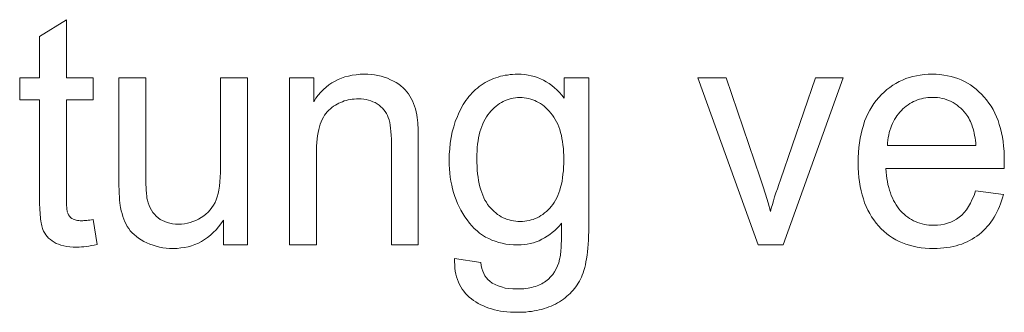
# Model space of a CAD drawing. Extents: x 1101 to 1942, y 41 to 882.
# Tile 29 of 113: x 1247 to 1258, y 823 to 826. Entities that reach past the tile are written whole.
import ezdxf

# ---------------------------------------------------------------- set-up
doc = ezdxf.new("R2010")
doc.units = 0
doc.layers.get('0').update_dxf_attribs({"lineweight": 13})
doc.layers.add('Beschriftung', color=7, linetype='Continuous', lineweight=25)

# ---------------------------------------------------------------- blocks, each defined once
blk = doc.blocks.new('Referenz-A03CP7E41H', base_point=(1127.794, 89.807))
at = {"layer": 'Beschriftung', "color": 0, "lineweight": -2}
for p, q in [((1247.349, 825.924), (1247.641, 826.108)), ((1247.641, 826.108), (1247.641, 825.475)), ((1247.349, 825.475), (1247.349, 825.924)), ((1247.133, 825.237), (1247.133, 825.475)), ((1247.133, 825.475), (1247.349, 825.475)), ((1247.641, 825.475), (1247.933, 825.475)), ((1247.933, 825.475), (1247.933, 825.237)), ((1248.212, 824.353), (1248.212, 825.475)), ((1248.212, 825.475), (1248.505, 825.475)), ((1248.505, 825.475), (1248.505, 824.471)), ((1249.318, 824.505), (1249.318, 825.475)), ((1249.318, 825.475), (1249.61, 825.475)), ((1249.61, 825.475), (1249.61, 823.663)), ((1250.069, 823.663), (1250.069, 825.475)), ((1250.069, 825.475), (1250.332, 825.475)), ((1250.332, 825.475), (1250.332, 825.217)), ((1250.53, 825.422), (1250.564, 825.441)), ((1250.564, 825.441), (1250.598, 825.459)), ((1250.598, 825.459), (1250.635, 825.473)), ((1250.635, 825.473), (1250.672, 825.487)), ((1250.672, 825.487), (1250.712, 825.496)), ((1250.712, 825.496), (1250.751, 825.506)), ((1250.751, 825.506), (1250.794, 825.51)), ((1250.794, 825.51), (1250.836, 825.515)), ((1250.836, 825.515), (1250.881, 825.515)), ((1250.881, 825.515), (1250.92, 825.515)), ((1250.92, 825.515), (1250.957, 825.511)), ((1250.957, 825.511), (1250.994, 825.508)), ((1250.994, 825.508), (1251.03, 825.5)), ((1251.03, 825.5), (1251.066, 825.493)), ((1251.066, 825.493), (1251.1, 825.482)), ((1251.1, 825.482), (1251.135, 825.471)), ((1251.135, 825.471), (1251.167, 825.456)), ((1251.167, 825.456), (1251.2, 825.441)), ((1251.2, 825.441), (1251.228, 825.424)), ((1252.198, 825.424), (1252.22, 825.437)), ((1252.22, 825.437), (1252.243, 825.448)), ((1252.243, 825.448), (1252.266, 825.459)), ((1252.266, 825.459), (1252.29, 825.468)), ((1252.29, 825.468), (1252.314, 825.478)), ((1252.314, 825.478), (1252.339, 825.485)), ((1252.339, 825.485), (1252.364, 825.493)), ((1252.364, 825.493), (1252.39, 825.498)), ((1252.39, 825.498), (1252.416, 825.504)), ((1252.416, 825.504), (1252.442, 825.507)), ((1252.442, 825.507), (1252.469, 825.511)), ((1252.469, 825.511), (1252.497, 825.513)), ((1252.497, 825.513), (1252.525, 825.515)), ((1252.525, 825.515), (1252.553, 825.515)), ((1252.553, 825.515), (1252.591, 825.515)), ((1252.591, 825.515), (1252.628, 825.511)), ((1252.628, 825.511), (1252.664, 825.507)), ((1252.664, 825.507), (1252.699, 825.499)), ((1252.699, 825.499), (1252.734, 825.491)), ((1252.734, 825.491), (1252.767, 825.479)), ((1252.767, 825.479), (1252.8, 825.466)), ((1252.8, 825.466), (1252.832, 825.45)), ((1252.832, 825.45), (1252.863, 825.434)), ((1252.863, 825.434), (1252.893, 825.414)), ((1253.057, 825.256), (1253.057, 825.475)), ((1253.057, 825.475), (1253.327, 825.475)), ((1253.327, 825.475), (1253.327, 823.91)), ((1255.167, 823.663), (1254.513, 825.475)), ((1254.513, 825.475), (1254.822, 825.475)), ((1254.822, 825.475), (1255.191, 824.39)), ((1255.411, 824.369), (1255.794, 825.475)), ((1256.094, 825.475), (1255.441, 823.663)), ((1255.794, 825.475), (1256.094, 825.475)), ((1256.668, 825.416), (1256.702, 825.436)), ((1256.702, 825.436), (1256.739, 825.452)), ((1256.739, 825.452), (1256.775, 825.468)), ((1256.775, 825.468), (1256.813, 825.48)), ((1256.813, 825.48), (1256.852, 825.491)), ((1256.852, 825.491), (1256.892, 825.499)), ((1256.892, 825.499), (1256.933, 825.507)), ((1256.933, 825.507), (1256.975, 825.511)), ((1256.975, 825.511), (1257.018, 825.515)), ((1257.018, 825.515), (1257.063, 825.515)), ((1257.063, 825.515), (1257.106, 825.515)), ((1257.106, 825.515), (1257.147, 825.511)), ((1257.147, 825.511), (1257.188, 825.507)), ((1257.188, 825.507), (1257.228, 825.499)), ((1257.228, 825.499), (1257.267, 825.492)), ((1257.267, 825.492), (1257.304, 825.48)), ((1257.304, 825.48), (1257.341, 825.469)), ((1257.341, 825.469), (1257.377, 825.453)), ((1257.377, 825.453), (1257.412, 825.438)), ((1257.412, 825.438), (1257.445, 825.418)), ((1250.409, 825.32), (1250.438, 825.348)), ((1250.438, 825.348), (1250.467, 825.376)), ((1250.467, 825.376), (1250.498, 825.399)), ((1250.498, 825.399), (1250.53, 825.422)), ((1251.228, 825.424), (1251.257, 825.408)), ((1251.257, 825.408), (1251.281, 825.388)), ((1251.281, 825.388), (1251.306, 825.369)), ((1251.306, 825.369), (1251.326, 825.347)), ((1251.326, 825.347), (1251.347, 825.326)), ((1251.347, 825.326), (1251.363, 825.302)), ((1252.056, 825.312), (1252.075, 825.33)), ((1252.075, 825.33), (1252.093, 825.348)), ((1252.093, 825.348), (1252.113, 825.364)), ((1252.113, 825.364), (1252.133, 825.381)), ((1252.133, 825.381), (1252.155, 825.396)), ((1252.155, 825.396), (1252.176, 825.411)), ((1252.176, 825.411), (1252.198, 825.424)), ((1252.893, 825.414), (1252.923, 825.394)), ((1252.923, 825.394), (1252.951, 825.369)), ((1252.951, 825.369), (1252.979, 825.345)), ((1252.979, 825.345), (1253.005, 825.317)), ((1256.509, 825.294), (1256.539, 825.322)), ((1256.539, 825.322), (1256.57, 825.349)), ((1256.57, 825.349), (1256.602, 825.373)), ((1256.602, 825.373), (1256.634, 825.397)), ((1256.634, 825.397), (1256.668, 825.416)), ((1257.445, 825.418), (1257.479, 825.399)), ((1257.479, 825.399), (1257.51, 825.376)), ((1257.51, 825.376), (1257.542, 825.353)), ((1257.542, 825.353), (1257.571, 825.326)), ((1257.571, 825.326), (1257.6, 825.299)), ((1247.349, 825.237), (1247.133, 825.237)), ((1247.349, 824.193), (1247.349, 825.237)), ((1247.933, 825.237), (1247.641, 825.237)), ((1247.641, 825.237), (1247.641, 824.175)), ((1250.332, 825.217), (1250.356, 825.255)), ((1250.356, 825.255), (1250.382, 825.287)), ((1250.382, 825.287), (1250.409, 825.32)), ((1250.645, 825.217), (1250.625, 825.209)), ((1250.665, 825.225), (1250.645, 825.217)), ((1250.686, 825.231), (1250.665, 825.225)), ((1250.707, 825.237), (1250.686, 825.231)), ((1250.729, 825.24), (1250.707, 825.237)), ((1250.751, 825.244), (1250.729, 825.24)), ((1250.773, 825.246), (1250.751, 825.244)), ((1250.796, 825.248), (1250.773, 825.246)), ((1250.819, 825.248), (1250.796, 825.248)), ((1250.848, 825.248), (1250.819, 825.248)), ((1250.876, 825.245), (1250.848, 825.248)), ((1250.903, 825.241), (1250.876, 825.245)), ((1250.928, 825.234), (1250.903, 825.241)), ((1250.954, 825.227), (1250.928, 825.234)), ((1250.977, 825.217), (1250.954, 825.227)), ((1251.001, 825.207), (1250.977, 825.217)), ((1251.363, 825.302), (1251.379, 825.278)), ((1251.379, 825.278), (1251.393, 825.252)), ((1251.393, 825.252), (1251.407, 825.226)), ((1251.407, 825.226), (1251.418, 825.197)), ((1251.974, 825.208), (1251.989, 825.23)), ((1251.989, 825.23), (1252.005, 825.251)), ((1252.005, 825.251), (1252.021, 825.273)), ((1252.021, 825.273), (1252.039, 825.292)), ((1252.039, 825.292), (1252.056, 825.312)), ((1252.395, 825.22), (1252.374, 825.21)), ((1252.415, 825.23), (1252.395, 825.22)), ((1252.437, 825.238), (1252.415, 825.23)), ((1252.458, 825.246), (1252.437, 825.238)), ((1252.481, 825.251), (1252.458, 825.246)), ((1252.503, 825.256), (1252.481, 825.251)), ((1252.527, 825.259), (1252.503, 825.256)), ((1252.55, 825.262), (1252.527, 825.259)), ((1252.574, 825.262), (1252.55, 825.262)), ((1252.599, 825.262), (1252.574, 825.262)), ((1252.623, 825.259), (1252.599, 825.262)), ((1252.647, 825.256), (1252.623, 825.259)), ((1252.67, 825.251), (1252.647, 825.256)), ((1252.693, 825.246), (1252.67, 825.251)), ((1252.715, 825.238), (1252.693, 825.246)), ((1252.737, 825.23), (1252.715, 825.238)), ((1252.758, 825.219), (1252.737, 825.23)), ((1252.779, 825.209), (1252.758, 825.219)), ((1253.005, 825.317), (1253.032, 825.288)), ((1253.032, 825.288), (1253.057, 825.256)), ((1256.429, 825.196), (1256.453, 825.231)), ((1256.453, 825.231), (1256.481, 825.263)), ((1256.481, 825.263), (1256.509, 825.294)), ((1256.859, 825.219), (1256.839, 825.208)), ((1256.88, 825.228), (1256.859, 825.219)), ((1256.901, 825.237), (1256.88, 825.228)), ((1256.923, 825.244), (1256.901, 825.237)), ((1256.946, 825.25), (1256.923, 825.244)), ((1256.969, 825.255), (1256.946, 825.25)), ((1256.992, 825.259), (1256.969, 825.255)), ((1257.016, 825.261), (1256.992, 825.259)), ((1257.04, 825.264), (1257.016, 825.261)), ((1257.066, 825.264), (1257.04, 825.264)), ((1257.093, 825.264), (1257.066, 825.264)), ((1257.12, 825.261), (1257.093, 825.264)), ((1257.146, 825.258), (1257.12, 825.261)), ((1257.172, 825.252), (1257.146, 825.258)), ((1257.197, 825.247), (1257.172, 825.252)), ((1257.221, 825.239), (1257.197, 825.247)), ((1257.245, 825.23), (1257.221, 825.239)), ((1257.268, 825.219), (1257.245, 825.23)), ((1257.29, 825.208), (1257.268, 825.219)), ((1257.6, 825.299), (1257.628, 825.268)), ((1257.628, 825.268), (1257.655, 825.237)), ((1257.655, 825.237), (1257.679, 825.203)), ((1250.48, 825.108), (1250.465, 825.089)), ((1250.497, 825.124), (1250.48, 825.108)), ((1250.514, 825.139), (1250.497, 825.124)), ((1250.531, 825.153), (1250.514, 825.139)), ((1250.549, 825.167), (1250.531, 825.153)), ((1250.568, 825.178), (1250.549, 825.167)), ((1250.586, 825.19), (1250.568, 825.178)), ((1250.606, 825.2), (1250.586, 825.19)), ((1250.625, 825.209), (1250.606, 825.2)), ((1251.023, 825.193), (1251.001, 825.207)), ((1251.044, 825.179), (1251.023, 825.193)), ((1251.063, 825.163), (1251.044, 825.179)), ((1251.081, 825.147), (1251.063, 825.163)), ((1251.096, 825.128), (1251.081, 825.147)), ((1251.111, 825.11), (1251.096, 825.128)), ((1251.123, 825.089), (1251.111, 825.11)), ((1251.418, 825.197), (1251.429, 825.169)), ((1251.429, 825.169), (1251.438, 825.138)), ((1251.438, 825.138), (1251.447, 825.108)), ((1251.447, 825.108), (1251.454, 825.075)), ((1251.907, 825.084), (1251.919, 825.11)), ((1251.919, 825.11), (1251.932, 825.136)), ((1251.932, 825.136), (1251.945, 825.16)), ((1251.945, 825.16), (1251.959, 825.185)), ((1251.959, 825.185), (1251.974, 825.208)), ((1252.261, 825.116), (1252.244, 825.095)), ((1252.279, 825.134), (1252.261, 825.116)), ((1252.297, 825.152), (1252.279, 825.134)), ((1252.316, 825.168), (1252.297, 825.152)), ((1252.334, 825.184), (1252.316, 825.168)), ((1252.354, 825.197), (1252.334, 825.184)), ((1252.374, 825.21), (1252.354, 825.197)), ((1252.799, 825.196), (1252.779, 825.209)), ((1252.82, 825.182), (1252.799, 825.196)), ((1252.839, 825.167), (1252.82, 825.182)), ((1252.858, 825.151), (1252.839, 825.167)), ((1252.877, 825.132), (1252.858, 825.151)), ((1252.895, 825.114), (1252.877, 825.132)), ((1252.913, 825.093), (1252.895, 825.114)), ((1256.362, 825.086), (1256.383, 825.124)), ((1256.383, 825.124), (1256.404, 825.162)), ((1256.404, 825.162), (1256.429, 825.196)), ((1256.727, 825.121), (1256.71, 825.104)), ((1256.744, 825.139), (1256.727, 825.121)), ((1256.762, 825.155), (1256.744, 825.139)), ((1256.78, 825.17), (1256.762, 825.155)), ((1256.799, 825.184), (1256.78, 825.17)), ((1256.819, 825.197), (1256.799, 825.184)), ((1256.839, 825.208), (1256.819, 825.197)), ((1257.311, 825.194), (1257.29, 825.208)), ((1257.333, 825.18), (1257.311, 825.194)), ((1257.353, 825.163), (1257.333, 825.18)), ((1257.373, 825.147), (1257.353, 825.163)), ((1257.392, 825.127), (1257.373, 825.147)), ((1257.411, 825.108), (1257.392, 825.127)), ((1257.428, 825.085), (1257.411, 825.108)), ((1257.679, 825.203), (1257.703, 825.169)), ((1257.703, 825.169), (1257.724, 825.131)), ((1257.724, 825.131), (1257.744, 825.094)), ((1250.414, 824.999), (1250.404, 824.973)), ((1250.425, 825.025), (1250.414, 824.999)), ((1250.437, 825.048), (1250.425, 825.025)), ((1250.45, 825.07), (1250.437, 825.048)), ((1250.465, 825.089), (1250.45, 825.07)), ((1251.135, 825.068), (1251.123, 825.089)), ((1251.144, 825.044), (1251.135, 825.068)), ((1251.152, 825.021), (1251.144, 825.044)), ((1251.159, 824.992), (1251.152, 825.021)), ((1251.454, 825.075), (1251.456, 825.064)), ((1251.456, 825.064), (1251.458, 825.052)), ((1251.458, 825.052), (1251.459, 825.039)), ((1251.459, 825.039), (1251.461, 825.024)), ((1251.461, 825.024), (1251.462, 825.01)), ((1251.462, 825.01), (1251.464, 824.993)), ((1251.856, 824.945), (1251.873, 825.002)), ((1251.873, 825.002), (1251.895, 825.057)), ((1251.895, 825.057), (1251.907, 825.084)), ((1252.184, 825.002), (1252.171, 824.976)), ((1252.197, 825.028), (1252.184, 825.002)), ((1252.212, 825.051), (1252.197, 825.028)), ((1252.227, 825.074), (1252.212, 825.051)), ((1252.244, 825.095), (1252.227, 825.074)), ((1252.93, 825.071), (1252.913, 825.093)), ((1252.946, 825.048), (1252.93, 825.071)), ((1252.961, 825.024), (1252.946, 825.048)), ((1252.974, 824.998), (1252.961, 825.024)), ((1256.313, 824.959), (1256.327, 825.004)), ((1256.327, 825.004), (1256.345, 825.045)), ((1256.345, 825.045), (1256.362, 825.086)), ((1256.641, 825.001), (1256.63, 824.979)), ((1256.652, 825.024), (1256.641, 825.001)), ((1256.666, 825.044), (1256.652, 825.024)), ((1256.679, 825.065), (1256.666, 825.044)), ((1256.694, 825.084), (1256.679, 825.065)), ((1256.71, 825.104), (1256.694, 825.084)), ((1257.439, 825.071), (1257.428, 825.085)), ((1257.45, 825.055), (1257.439, 825.071)), ((1257.46, 825.039), (1257.45, 825.055)), ((1257.469, 825.021), (1257.46, 825.039)), ((1257.478, 825.003), (1257.469, 825.021)), ((1257.486, 824.983), (1257.478, 825.003)), ((1257.744, 825.094), (1257.761, 825.054)), ((1257.761, 825.054), (1257.779, 825.014)), ((1257.779, 825.014), (1257.792, 824.97)), ((1250.387, 824.914), (1250.38, 824.881)), ((1250.395, 824.944), (1250.387, 824.914)), ((1250.404, 824.973), (1250.395, 824.944)), ((1251.165, 824.963), (1251.159, 824.992)), ((1251.169, 824.928), (1251.165, 824.963)), ((1251.173, 824.893), (1251.169, 824.928)), ((1251.176, 824.852), (1251.173, 824.893)), ((1251.464, 824.993), (1251.465, 824.976)), ((1251.465, 824.976), (1251.466, 824.958)), ((1251.466, 824.958), (1251.467, 824.939)), ((1251.467, 824.939), (1251.468, 824.918)), ((1251.468, 824.918), (1251.468, 824.898)), ((1251.468, 824.898), (1251.469, 824.875)), ((1251.84, 824.888), (1251.856, 824.945)), ((1252.15, 824.919), (1252.141, 824.888)), ((1252.161, 824.948), (1252.15, 824.919)), ((1252.171, 824.976), (1252.161, 824.948)), ((1252.987, 824.972), (1252.974, 824.998)), ((1252.998, 824.943), (1252.987, 824.972)), ((1253.009, 824.914), (1252.998, 824.943)), ((1253.018, 824.883), (1253.009, 824.914)), ((1256.289, 824.867), (1256.299, 824.915)), ((1256.299, 824.915), (1256.313, 824.959)), ((1256.603, 824.906), (1256.595, 824.881)), ((1256.611, 824.932), (1256.603, 824.906)), ((1256.62, 824.955), (1256.611, 824.932)), ((1256.63, 824.979), (1256.62, 824.955)), ((1257.494, 824.964), (1257.486, 824.983)), ((1257.501, 824.942), (1257.494, 824.964)), ((1257.508, 824.921), (1257.501, 824.942)), ((1257.514, 824.897), (1257.508, 824.921)), ((1257.52, 824.874), (1257.514, 824.897)), ((1257.792, 824.97), (1257.806, 824.927)), ((1257.806, 824.927), (1257.816, 824.88)), ((1250.37, 824.812), (1250.365, 824.775)), ((1250.374, 824.848), (1250.37, 824.812)), ((1250.38, 824.881), (1250.374, 824.848)), ((1251.178, 824.811), (1251.176, 824.852)), ((1251.178, 824.764), (1251.178, 824.811)), ((1251.469, 824.875), (1251.469, 824.852)), ((1251.469, 824.852), (1251.47, 824.828)), ((1251.47, 824.828), (1251.47, 824.803)), ((1251.47, 824.803), (1251.47, 824.777)), ((1251.817, 824.768), (1251.829, 824.828)), ((1251.829, 824.828), (1251.84, 824.888)), ((1252.12, 824.791), (1252.116, 824.755)), ((1252.127, 824.824), (1252.12, 824.791)), ((1252.133, 824.857), (1252.127, 824.824)), ((1252.141, 824.888), (1252.133, 824.857)), ((1253.027, 824.851), (1253.018, 824.883)), ((1253.033, 824.817), (1253.027, 824.851)), ((1253.04, 824.783), (1253.033, 824.817)), ((1256.271, 824.769), (1256.278, 824.82)), ((1256.278, 824.82), (1256.289, 824.867)), ((1256.58, 824.799), (1256.577, 824.771)), ((1256.584, 824.828), (1256.58, 824.799)), ((1256.59, 824.854), (1256.584, 824.828)), ((1256.595, 824.881), (1256.59, 824.854)), ((1257.524, 824.849), (1257.52, 824.874)), ((1257.529, 824.824), (1257.524, 824.849)), ((1257.532, 824.797), (1257.529, 824.824)), ((1257.536, 824.77), (1257.532, 824.797)), ((1257.816, 824.88), (1257.826, 824.833)), ((1257.826, 824.833), (1257.833, 824.783)), ((1250.363, 824.735), (1250.361, 824.695)), ((1250.361, 824.695), (1250.361, 824.652)), ((1250.365, 824.775), (1250.363, 824.735)), ((1251.178, 823.663), (1251.178, 824.764)), ((1251.47, 824.777), (1251.47, 823.663)), ((1251.806, 824.643), (1251.812, 824.706)), ((1251.812, 824.706), (1251.817, 824.768)), ((1252.11, 824.68), (1252.107, 824.642)), ((1252.112, 824.719), (1252.11, 824.68)), ((1252.116, 824.755), (1252.112, 824.719)), ((1253.044, 824.747), (1253.04, 824.783)), ((1253.049, 824.71), (1253.044, 824.747)), ((1253.051, 824.671), (1253.049, 824.71)), ((1256.261, 824.665), (1256.264, 824.719)), ((1256.264, 824.719), (1256.271, 824.769)), ((1256.577, 824.771), (1256.575, 824.741)), ((1256.575, 824.741), (1257.538, 824.741)), ((1257.538, 824.741), (1257.536, 824.77)), ((1257.833, 824.783), (1257.84, 824.734)), ((1257.84, 824.734), (1257.844, 824.681)), ((1257.844, 824.681), (1257.847, 824.628)), ((1250.361, 824.652), (1250.361, 823.663)), ((1251.806, 824.579), (1251.806, 824.643)), ((1251.806, 824.532), (1251.806, 824.579)), ((1252.107, 824.642), (1252.107, 824.601)), ((1252.107, 824.601), (1252.107, 824.556)), ((1253.053, 824.632), (1253.051, 824.671)), ((1253.053, 824.591), (1253.053, 824.632)), ((1253.053, 824.547), (1253.053, 824.591)), ((1256.257, 824.611), (1256.261, 824.665)), ((1256.257, 824.554), (1256.257, 824.611)), ((1257.847, 824.628), (1257.847, 824.572)), ((1257.847, 824.572), (1257.847, 824.558)), ((1248.505, 824.471), (1248.505, 824.441)), ((1249.318, 824.447), (1249.318, 824.505)), ((1251.809, 824.486), (1251.806, 824.532)), ((1251.812, 824.441), (1251.809, 824.486)), ((1252.107, 824.556), (1252.11, 824.515)), ((1252.11, 824.515), (1252.112, 824.473)), ((1252.112, 824.473), (1252.116, 824.434)), ((1253.044, 824.428), (1253.049, 824.466)), ((1253.049, 824.466), (1253.051, 824.506)), ((1253.051, 824.506), (1253.053, 824.547)), ((1256.257, 824.498), (1256.257, 824.554)), ((1256.261, 824.446), (1256.257, 824.498)), ((1257.845, 824.49), (1256.558, 824.49)), ((1256.558, 824.49), (1256.561, 824.453)), ((1257.846, 824.517), (1257.845, 824.49)), ((1257.847, 824.558), (1257.846, 824.538)), ((1257.846, 824.538), (1257.846, 824.517)), ((1248.505, 824.441), (1248.505, 824.413)), ((1248.505, 824.413), (1248.505, 824.386)), ((1248.505, 824.386), (1248.506, 824.36)), ((1248.506, 824.36), (1248.506, 824.335)), ((1249.312, 824.345), (1249.315, 824.396)), ((1249.315, 824.396), (1249.318, 824.447)), ((1251.818, 824.397), (1251.812, 824.441)), ((1251.824, 824.353), (1251.818, 824.397)), ((1252.116, 824.434), (1252.12, 824.396)), ((1252.12, 824.396), (1252.126, 824.36)), ((1252.126, 824.36), (1252.133, 824.325)), ((1253.034, 824.355), (1253.04, 824.39)), ((1253.04, 824.39), (1253.044, 824.428)), ((1255.191, 824.39), (1255.221, 824.302)), ((1255.393, 824.319), (1255.411, 824.369)), ((1256.264, 824.394), (1256.261, 824.446)), ((1256.271, 824.345), (1256.264, 824.394)), ((1256.561, 824.453), (1256.565, 824.417)), ((1256.565, 824.417), (1256.569, 824.382)), ((1256.569, 824.382), (1256.575, 824.349)), ((1248.212, 824.304), (1248.212, 824.353)), ((1248.214, 824.261), (1248.212, 824.304)), ((1248.215, 824.219), (1248.214, 824.261)), ((1248.506, 824.335), (1248.507, 824.313)), ((1248.507, 824.313), (1248.508, 824.29)), ((1248.508, 824.29), (1248.509, 824.27)), ((1248.509, 824.27), (1248.51, 824.249)), ((1248.51, 824.249), (1248.512, 824.232)), ((1249.291, 824.219), (1249.3, 824.256)), ((1249.3, 824.256), (1249.306, 824.301)), ((1249.306, 824.301), (1249.312, 824.345)), ((1251.834, 824.311), (1251.824, 824.353)), ((1251.843, 824.269), (1251.834, 824.311)), ((1251.855, 824.229), (1251.843, 824.269)), ((1252.133, 824.325), (1252.141, 824.292)), ((1252.141, 824.292), (1252.149, 824.26)), ((1252.149, 824.26), (1252.16, 824.23)), ((1253, 824.228), (1253.01, 824.257)), ((1253.01, 824.257), (1253.019, 824.289)), ((1253.019, 824.289), (1253.027, 824.321)), ((1253.027, 824.321), (1253.034, 824.355)), ((1255.221, 824.302), (1255.249, 824.211)), ((1255.362, 824.226), (1255.378, 824.272)), ((1255.378, 824.272), (1255.393, 824.319)), ((1256.278, 824.296), (1256.271, 824.345)), ((1256.288, 824.25), (1256.278, 824.296)), ((1256.299, 824.204), (1256.288, 824.25)), ((1256.575, 824.349), (1256.581, 824.316)), ((1256.581, 824.316), (1256.589, 824.286)), ((1256.589, 824.286), (1256.597, 824.255)), ((1256.597, 824.255), (1256.607, 824.226)), ((1247.349, 824.159), (1247.349, 824.193)), ((1247.349, 824.127), (1247.349, 824.159)), ((1247.641, 824.175), (1247.641, 824.142)), ((1247.641, 824.142), (1247.642, 824.115)), ((1248.217, 824.183), (1248.215, 824.219)), ((1248.219, 824.147), (1248.217, 824.183)), ((1248.222, 824.118), (1248.219, 824.147)), ((1248.512, 824.232), (1248.513, 824.214)), ((1248.513, 824.214), (1248.515, 824.198)), ((1248.515, 824.198), (1248.516, 824.183)), ((1248.516, 824.183), (1248.518, 824.17)), ((1248.518, 824.17), (1248.52, 824.157)), ((1248.52, 824.157), (1248.523, 824.147)), ((1248.523, 824.147), (1248.529, 824.117)), ((1249.258, 824.121), (1249.27, 824.151)), ((1249.27, 824.151), (1249.282, 824.182)), ((1249.282, 824.182), (1249.291, 824.219)), ((1251.867, 824.188), (1251.855, 824.229)), ((1251.882, 824.15), (1251.867, 824.188)), ((1251.898, 824.111), (1251.882, 824.15)), ((1252.16, 824.23), (1252.171, 824.201)), ((1252.171, 824.201), (1252.183, 824.174)), ((1252.183, 824.174), (1252.196, 824.148)), ((1252.196, 824.148), (1252.211, 824.124)), ((1252.949, 824.123), (1252.964, 824.146)), ((1252.964, 824.146), (1252.976, 824.172)), ((1252.976, 824.172), (1252.989, 824.199)), ((1252.989, 824.199), (1253, 824.228)), ((1255.249, 824.211), (1255.277, 824.119)), ((1255.335, 824.139), (1255.348, 824.182)), ((1255.348, 824.182), (1255.362, 824.226)), ((1256.313, 824.161), (1256.299, 824.204)), ((1256.326, 824.118), (1256.313, 824.161)), ((1256.607, 824.226), (1256.617, 824.198)), ((1256.617, 824.198), (1256.629, 824.171)), ((1256.629, 824.171), (1256.641, 824.145)), ((1256.641, 824.145), (1256.655, 824.121)), ((1257.479, 824.115), (1257.499, 824.157)), ((1257.499, 824.157), (1257.518, 824.199)), ((1257.518, 824.199), (1257.535, 824.248)), ((1257.535, 824.248), (1257.837, 824.208)), ((1257.828, 824.173), (1257.817, 824.14)), ((1257.837, 824.208), (1257.828, 824.173)), ((1247.35, 824.095), (1247.349, 824.127)), ((1247.351, 824.067), (1247.35, 824.095)), ((1247.352, 824.038), (1247.351, 824.067)), ((1247.354, 824.012), (1247.352, 824.038)), ((1247.642, 824.115), (1247.643, 824.088)), ((1247.643, 824.088), (1247.645, 824.067)), ((1247.645, 824.067), (1247.647, 824.046)), ((1247.647, 824.046), (1247.649, 824.031)), ((1248.226, 824.089), (1248.222, 824.118)), ((1248.23, 824.066), (1248.226, 824.089)), ((1248.237, 824.033), (1248.23, 824.066)), ((1248.529, 824.117), (1248.54, 824.09)), ((1248.54, 824.09), (1248.551, 824.063)), ((1248.551, 824.063), (1248.566, 824.039)), ((1248.566, 824.039), (1248.58, 824.015)), ((1249.185, 824.018), (1249.205, 824.042)), ((1249.205, 824.042), (1249.225, 824.066)), ((1249.225, 824.066), (1249.242, 824.093)), ((1249.242, 824.093), (1249.258, 824.121)), ((1251.916, 824.074), (1251.898, 824.111)), ((1251.934, 824.037), (1251.916, 824.074)), ((1251.955, 824.001), (1251.934, 824.037)), ((1252.211, 824.124), (1252.225, 824.101)), ((1252.225, 824.101), (1252.242, 824.08)), ((1252.242, 824.08), (1252.259, 824.06)), ((1252.259, 824.06), (1252.277, 824.042)), ((1252.277, 824.042), (1252.295, 824.024)), ((1252.864, 824.023), (1252.882, 824.041)), ((1252.882, 824.041), (1252.9, 824.059)), ((1252.9, 824.059), (1252.917, 824.079)), ((1252.917, 824.079), (1252.934, 824.1)), ((1252.934, 824.1), (1252.949, 824.123)), ((1255.277, 824.119), (1255.302, 824.025)), ((1255.302, 824.025), (1255.311, 824.06)), ((1255.311, 824.06), (1255.323, 824.1)), ((1255.323, 824.1), (1255.335, 824.139)), ((1256.344, 824.079), (1256.326, 824.118)), ((1256.361, 824.039), (1256.344, 824.079)), ((1256.382, 824.002), (1256.361, 824.039)), ((1256.655, 824.121), (1256.669, 824.097)), ((1256.669, 824.097), (1256.685, 824.075)), ((1256.685, 824.075), (1256.701, 824.053)), ((1256.701, 824.053), (1256.719, 824.033)), ((1257.409, 824.015), (1257.434, 824.044)), ((1257.434, 824.044), (1257.457, 824.079)), ((1257.457, 824.079), (1257.479, 824.115)), ((1257.781, 824.046), (1257.766, 824.017)), ((1257.794, 824.077), (1257.781, 824.046)), ((1257.807, 824.107), (1257.794, 824.077)), ((1257.817, 824.14), (1257.807, 824.107)), ((1247.355, 823.987), (1247.354, 824.012)), ((1247.358, 823.964), (1247.355, 823.987)), ((1247.36, 823.941), (1247.358, 823.964)), ((1247.363, 823.922), (1247.36, 823.941)), ((1247.649, 824.031), (1247.652, 824.015)), ((1247.656, 824.006), (1247.664, 823.987)), ((1247.664, 823.987), (1247.676, 823.972)), ((1247.676, 823.972), (1247.689, 823.957)), ((1247.689, 823.957), (1247.706, 823.946)), ((1247.715, 823.941), (1247.725, 823.936)), ((1247.725, 823.936), (1247.736, 823.932)), ((1247.736, 823.932), (1247.748, 823.929)), ((1247.748, 823.929), (1247.761, 823.927)), ((1247.862, 823.927), (1247.878, 823.929)), ((1247.878, 823.929), (1247.895, 823.931)), ((1247.895, 823.931), (1247.913, 823.933)), ((1247.913, 823.933), (1247.933, 823.937)), ((1247.933, 823.937), (1247.975, 823.665)), ((1248.246, 824.002), (1248.237, 824.033)), ((1248.255, 823.97), (1248.246, 824.002)), ((1248.266, 823.942), (1248.255, 823.97)), ((1248.277, 823.913), (1248.266, 823.942)), ((1248.58, 824.015), (1248.599, 823.995)), ((1248.599, 823.995), (1248.617, 823.974)), ((1248.617, 823.974), (1248.639, 823.957)), ((1248.639, 823.957), (1248.662, 823.939)), ((1248.662, 823.939), (1248.687, 823.927)), ((1249.018, 823.914), (1249.048, 823.928)), ((1249.048, 823.928), (1249.078, 823.941)), ((1249.078, 823.941), (1249.107, 823.958)), ((1249.107, 823.958), (1249.135, 823.976)), ((1249.135, 823.976), (1249.16, 823.997)), ((1249.16, 823.997), (1249.185, 824.018)), ((1249.349, 823.93), (1249.323, 823.892)), ((1249.349, 823.663), (1249.349, 823.93)), ((1251.977, 823.966), (1251.955, 824.001)), ((1252.001, 823.932), (1251.977, 823.966)), ((1252.026, 823.899), (1252.001, 823.932)), ((1252.295, 824.024), (1252.314, 824.009)), ((1252.314, 824.009), (1252.333, 823.993)), ((1252.333, 823.993), (1252.353, 823.98)), ((1252.353, 823.98), (1252.373, 823.968)), ((1252.373, 823.968), (1252.394, 823.957)), ((1252.394, 823.957), (1252.415, 823.947)), ((1252.415, 823.947), (1252.437, 823.939)), ((1252.437, 823.939), (1252.459, 823.932)), ((1252.459, 823.932), (1252.482, 823.927)), ((1252.676, 823.926), (1252.699, 823.932)), ((1252.699, 823.932), (1252.721, 823.939)), ((1252.721, 823.939), (1252.743, 823.947)), ((1252.743, 823.947), (1252.764, 823.957)), ((1252.764, 823.957), (1252.785, 823.967)), ((1252.785, 823.967), (1252.805, 823.98)), ((1252.805, 823.98), (1252.825, 823.993)), ((1252.825, 823.993), (1252.845, 824.008)), ((1252.845, 824.008), (1252.864, 824.023)), ((1256.403, 823.965), (1256.382, 824.002)), ((1256.427, 823.932), (1256.403, 823.965)), ((1256.451, 823.898), (1256.427, 823.932)), ((1256.719, 824.033), (1256.737, 824.013)), ((1256.737, 824.013), (1256.757, 823.996)), ((1256.757, 823.996), (1256.776, 823.978)), ((1256.776, 823.978), (1256.796, 823.964)), ((1256.796, 823.964), (1256.816, 823.949)), ((1256.816, 823.949), (1256.838, 823.936)), ((1256.838, 823.936), (1256.859, 823.924)), ((1257.295, 823.924), (1257.326, 823.941)), ((1257.326, 823.941), (1257.355, 823.963)), ((1257.355, 823.963), (1257.383, 823.986)), ((1257.383, 823.986), (1257.409, 824.015)), ((1257.719, 823.934), (1257.7, 823.909)), ((1257.735, 823.961), (1257.719, 823.934)), ((1257.752, 823.988), (1257.735, 823.961)), ((1257.766, 824.017), (1257.752, 823.988)), ((1247.365, 823.902), (1247.363, 823.922)), ((1247.369, 823.885), (1247.365, 823.902)), ((1247.372, 823.869), (1247.369, 823.885)), ((1247.376, 823.855), (1247.372, 823.869)), ((1247.38, 823.841), (1247.376, 823.855)), ((1247.384, 823.83), (1247.38, 823.841)), ((1247.393, 823.809), (1247.384, 823.83)), ((1247.761, 823.927), (1247.775, 823.925)), ((1247.775, 823.925), (1247.789, 823.924)), ((1247.789, 823.924), (1247.806, 823.924)), ((1247.806, 823.924), (1247.818, 823.924)), ((1247.818, 823.924), (1247.832, 823.925)), ((1247.832, 823.925), (1247.846, 823.925)), ((1247.846, 823.925), (1247.862, 823.927)), ((1248.291, 823.888), (1248.277, 823.913)), ((1248.304, 823.862), (1248.291, 823.888)), ((1248.32, 823.839), (1248.304, 823.862)), ((1248.336, 823.815), (1248.32, 823.839)), ((1248.687, 823.927), (1248.712, 823.914)), ((1248.712, 823.914), (1248.739, 823.905)), ((1248.739, 823.905), (1248.767, 823.896)), ((1248.767, 823.896), (1248.797, 823.892)), ((1248.797, 823.892), (1248.827, 823.888)), ((1248.827, 823.888), (1248.86, 823.888)), ((1248.86, 823.888), (1248.893, 823.888)), ((1248.893, 823.888), (1248.925, 823.892)), ((1248.925, 823.892), (1248.957, 823.897)), ((1248.957, 823.897), (1248.987, 823.905)), ((1248.987, 823.905), (1249.018, 823.914)), ((1249.269, 823.825), (1249.239, 823.796)), ((1249.296, 823.858), (1249.269, 823.825)), ((1249.323, 823.892), (1249.296, 823.858)), ((1252.052, 823.869), (1252.026, 823.899)), ((1252.079, 823.84), (1252.052, 823.869)), ((1252.109, 823.814), (1252.079, 823.84)), ((1252.482, 823.927), (1252.505, 823.921)), ((1252.505, 823.921), (1252.53, 823.919)), ((1252.53, 823.919), (1252.554, 823.916)), ((1252.554, 823.916), (1252.579, 823.916)), ((1252.579, 823.916), (1252.605, 823.916)), ((1252.605, 823.916), (1252.629, 823.919)), ((1252.629, 823.919), (1252.653, 823.921)), ((1252.653, 823.921), (1252.676, 823.926)), ((1252.98, 823.844), (1252.955, 823.818)), ((1253.005, 823.87), (1252.98, 823.844)), ((1253.029, 823.899), (1253.005, 823.87)), ((1253.03, 823.862), (1253.029, 823.899)), ((1253.029, 823.827), (1253.03, 823.862)), ((1253.029, 823.793), (1253.029, 823.827)), ((1253.327, 823.857), (1253.326, 823.808)), ((1253.327, 823.91), (1253.327, 823.857)), ((1256.479, 823.867), (1256.451, 823.898)), ((1256.507, 823.837), (1256.479, 823.867)), ((1256.537, 823.81), (1256.507, 823.837)), ((1256.859, 823.924), (1256.882, 823.914)), ((1256.882, 823.914), (1256.904, 823.904)), ((1256.904, 823.904), (1256.928, 823.897)), ((1256.928, 823.897), (1256.952, 823.889)), ((1256.952, 823.889), (1256.977, 823.884)), ((1256.977, 823.884), (1257.001, 823.879)), ((1257.001, 823.879), (1257.027, 823.877)), ((1257.027, 823.877), (1257.053, 823.874)), ((1257.053, 823.874), (1257.08, 823.874)), ((1257.08, 823.874), (1257.12, 823.874)), ((1257.12, 823.874), (1257.158, 823.88)), ((1257.158, 823.88), (1257.195, 823.886)), ((1257.195, 823.886), (1257.229, 823.897)), ((1257.229, 823.897), (1257.264, 823.908)), ((1257.264, 823.908), (1257.295, 823.924)), ((1257.641, 823.838), (1257.619, 823.817)), ((1257.661, 823.861), (1257.641, 823.838)), ((1257.682, 823.884), (1257.661, 823.861)), ((1257.7, 823.909), (1257.682, 823.884)), ((1247.405, 823.789), (1247.393, 823.809)), ((1247.418, 823.77), (1247.405, 823.789)), ((1247.433, 823.752), (1247.418, 823.77)), ((1247.448, 823.735), (1247.433, 823.752)), ((1247.467, 823.72), (1247.448, 823.735)), ((1247.486, 823.704), (1247.467, 823.72)), ((1248.357, 823.794), (1248.336, 823.815)), ((1248.377, 823.773), (1248.357, 823.794)), ((1248.402, 823.754), (1248.377, 823.773)), ((1248.426, 823.734), (1248.402, 823.754)), ((1248.455, 823.717), (1248.426, 823.734)), ((1248.484, 823.7), (1248.455, 823.717)), ((1249.145, 823.719), (1249.111, 823.7)), ((1249.177, 823.743), (1249.145, 823.719)), ((1249.209, 823.767), (1249.177, 823.743)), ((1249.239, 823.796), (1249.209, 823.767)), ((1252.138, 823.789), (1252.109, 823.814)), ((1252.17, 823.768), (1252.138, 823.789)), ((1252.202, 823.747), (1252.17, 823.768)), ((1252.236, 823.73), (1252.202, 823.747)), ((1252.271, 823.713), (1252.236, 823.73)), ((1252.308, 823.701), (1252.271, 823.713)), ((1252.814, 823.722), (1252.784, 823.707)), ((1252.844, 823.737), (1252.814, 823.722)), ((1252.872, 823.755), (1252.844, 823.737)), ((1252.901, 823.774), (1252.872, 823.755)), ((1252.928, 823.796), (1252.901, 823.774)), ((1252.955, 823.818), (1252.928, 823.796)), ((1253.027, 823.703), (1253.028, 823.731)), ((1253.028, 823.731), (1253.029, 823.762)), ((1253.029, 823.762), (1253.029, 823.793)), ((1253.322, 823.714), (1253.319, 823.669)), ((1253.324, 823.759), (1253.322, 823.714)), ((1253.326, 823.808), (1253.324, 823.759)), ((1256.567, 823.783), (1256.537, 823.81)), ((1256.599, 823.76), (1256.567, 823.783)), ((1256.632, 823.738), (1256.599, 823.76)), ((1256.667, 823.718), (1256.632, 823.738)), ((1256.702, 823.699), (1256.667, 823.718)), ((1257.497, 823.724), (1257.469, 823.709)), ((1257.523, 823.74), (1257.497, 823.724)), ((1257.548, 823.757), (1257.523, 823.74)), ((1257.573, 823.776), (1257.548, 823.757)), ((1257.597, 823.796), (1257.573, 823.776)), ((1257.619, 823.817), (1257.597, 823.796)), ((1247.508, 823.691), (1247.486, 823.704)), ((1247.53, 823.678), (1247.508, 823.691)), ((1247.556, 823.668), (1247.53, 823.678)), ((1247.582, 823.658), (1247.556, 823.668)), ((1247.613, 823.651), (1247.582, 823.658)), ((1247.644, 823.645), (1247.613, 823.651)), ((1247.679, 823.641), (1247.644, 823.645)), ((1247.714, 823.638), (1247.679, 823.641)), ((1247.754, 823.638), (1247.714, 823.638)), ((1247.779, 823.638), (1247.754, 823.638)), ((1247.804, 823.64), (1247.779, 823.638)), ((1247.83, 823.642), (1247.804, 823.64)), ((1247.858, 823.645), (1247.83, 823.642)), ((1247.886, 823.648), (1247.858, 823.645)), ((1247.915, 823.653), (1247.886, 823.648)), ((1247.944, 823.658), (1247.915, 823.653)), ((1247.975, 823.665), (1247.944, 823.658)), ((1248.517, 823.684), (1248.484, 823.7)), ((1248.55, 823.669), (1248.517, 823.684)), ((1248.584, 823.657), (1248.55, 823.669)), ((1248.619, 823.646), (1248.584, 823.657)), ((1248.654, 823.638), (1248.619, 823.646)), ((1248.69, 823.631), (1248.654, 823.638)), ((1248.727, 823.627), (1248.69, 823.631)), ((1248.763, 823.623), (1248.727, 823.627)), ((1248.802, 823.623), (1248.763, 823.623)), ((1248.845, 823.623), (1248.802, 823.623)), ((1248.886, 823.628), (1248.845, 823.623)), ((1248.927, 823.632), (1248.886, 823.628)), ((1248.965, 823.642), (1248.927, 823.632)), ((1249.004, 823.652), (1248.965, 823.642)), ((1249.04, 823.666), (1249.004, 823.652)), ((1249.077, 823.681), (1249.04, 823.666)), ((1249.111, 823.7), (1249.077, 823.681)), ((1249.61, 823.663), (1249.349, 823.663)), ((1250.361, 823.663), (1250.069, 823.663)), ((1251.47, 823.663), (1251.178, 823.663)), ((1252.345, 823.688), (1252.308, 823.701)), ((1252.384, 823.68), (1252.345, 823.688)), ((1252.423, 823.671), (1252.384, 823.68)), ((1252.465, 823.667), (1252.423, 823.671)), ((1252.507, 823.663), (1252.465, 823.667)), ((1252.552, 823.663), (1252.507, 823.663)), ((1252.588, 823.663), (1252.552, 823.663)), ((1252.622, 823.667), (1252.588, 823.663)), ((1252.656, 823.67), (1252.622, 823.667)), ((1252.689, 823.678), (1252.656, 823.67)), ((1252.722, 823.685), (1252.689, 823.678)), ((1252.753, 823.696), (1252.722, 823.685)), ((1252.784, 823.707), (1252.753, 823.696)), ((1253.022, 823.605), (1253.024, 823.627)), ((1253.024, 823.627), (1253.025, 823.651)), ((1253.025, 823.651), (1253.026, 823.676)), ((1253.026, 823.676), (1253.027, 823.703)), ((1253.315, 823.627), (1253.312, 823.586)), ((1253.319, 823.669), (1253.315, 823.627)), ((1255.441, 823.663), (1255.167, 823.663)), ((1256.74, 823.684), (1256.702, 823.699)), ((1256.777, 823.669), (1256.74, 823.684)), ((1256.817, 823.657), (1256.777, 823.669)), ((1256.857, 823.646), (1256.817, 823.657)), ((1256.9, 823.638), (1256.857, 823.646)), ((1256.942, 823.631), (1256.9, 823.638)), ((1256.987, 823.627), (1256.942, 823.631)), ((1257.032, 823.623), (1256.987, 823.627)), ((1257.079, 823.623), (1257.032, 823.623)), ((1257.116, 823.623), (1257.079, 823.623)), ((1257.152, 823.625), (1257.116, 823.623)), ((1257.188, 823.628), (1257.152, 823.625)), ((1257.222, 823.632), (1257.188, 823.628)), ((1257.257, 823.637), (1257.222, 823.632)), ((1257.289, 823.644), (1257.257, 823.637)), ((1257.322, 823.652), (1257.289, 823.644)), ((1257.353, 823.661), (1257.322, 823.652)), ((1257.383, 823.671), (1257.353, 823.661)), ((1257.413, 823.683), (1257.383, 823.671)), ((1257.442, 823.695), (1257.413, 823.683)), ((1257.469, 823.709), (1257.442, 823.695)), ((1251.863, 823.478), (1251.864, 823.514)), ((1251.864, 823.514), (1252.149, 823.47)), ((1252.998, 823.468), (1253.008, 823.506)), ((1253.008, 823.506), (1253.011, 823.518)), ((1253.011, 823.518), (1253.013, 823.533)), ((1253.013, 823.533), (1253.016, 823.548)), ((1253.016, 823.548), (1253.018, 823.566)), ((1253.018, 823.566), (1253.02, 823.584)), ((1253.02, 823.584), (1253.022, 823.605)), ((1253.301, 823.511), (1253.295, 823.477)), ((1253.306, 823.548), (1253.301, 823.511)), ((1253.312, 823.586), (1253.306, 823.548)), ((1251.866, 823.443), (1251.863, 823.478)), ((1251.868, 823.409), (1251.866, 823.443)), ((1251.873, 823.377), (1251.868, 823.409)), ((1252.149, 823.47), (1252.154, 823.436)), ((1252.154, 823.436), (1252.162, 823.406)), ((1252.162, 823.406), (1252.171, 823.376)), ((1252.951, 823.37), (1252.97, 823.4)), ((1252.97, 823.4), (1252.984, 823.434)), ((1252.984, 823.434), (1252.998, 823.468)), ((1253.281, 823.414), (1253.273, 823.384)), ((1253.288, 823.444), (1253.281, 823.414)), ((1253.295, 823.477), (1253.288, 823.444)), ((1251.879, 823.345), (1251.873, 823.377)), ((1251.887, 823.315), (1251.879, 823.345)), ((1251.895, 823.285), (1251.887, 823.315)), ((1251.907, 823.258), (1251.895, 823.285)), ((1252.171, 823.376), (1252.183, 823.351)), ((1252.183, 823.351), (1252.195, 823.325)), ((1252.195, 823.325), (1252.212, 823.305)), ((1252.212, 823.305), (1252.228, 823.284)), ((1252.859, 823.268), (1252.886, 823.289)), ((1252.886, 823.289), (1252.91, 823.315)), ((1252.91, 823.315), (1252.933, 823.34)), ((1252.933, 823.34), (1252.951, 823.37)), ((1253.235, 823.288), (1253.223, 823.267)), ((1253.245, 823.31), (1253.235, 823.288)), ((1253.255, 823.332), (1253.245, 823.31)), ((1253.264, 823.358), (1253.255, 823.332)), ((1253.273, 823.384), (1253.264, 823.358)), ((1251.918, 823.23), (1251.907, 823.258)), ((1251.933, 823.205), (1251.918, 823.23)), ((1251.948, 823.18), (1251.933, 823.205)), ((1251.965, 823.157), (1251.948, 823.18)), ((1252.228, 823.284), (1252.248, 823.268)), ((1252.248, 823.268), (1252.275, 823.247)), ((1252.275, 823.247), (1252.308, 823.231)), ((1252.308, 823.231), (1252.34, 823.215)), ((1252.34, 823.215), (1252.377, 823.204)), ((1252.377, 823.204), (1252.414, 823.193)), ((1252.414, 823.193), (1252.456, 823.188)), ((1252.456, 823.188), (1252.498, 823.183)), ((1252.498, 823.183), (1252.545, 823.183)), ((1252.545, 823.183), (1252.571, 823.183)), ((1252.571, 823.183), (1252.595, 823.184)), ((1252.595, 823.184), (1252.619, 823.185)), ((1252.619, 823.185), (1252.641, 823.188)), ((1252.641, 823.188), (1252.664, 823.191)), ((1252.664, 823.191), (1252.685, 823.195)), ((1252.685, 823.195), (1252.706, 823.199)), ((1252.706, 823.199), (1252.725, 823.204)), ((1252.725, 823.204), (1252.745, 823.209)), ((1252.745, 823.209), (1252.763, 823.216)), ((1252.763, 823.216), (1252.781, 823.223)), ((1252.781, 823.223), (1252.798, 823.231)), ((1252.798, 823.231), (1252.815, 823.239)), ((1252.815, 823.239), (1252.83, 823.248)), ((1252.83, 823.248), (1252.845, 823.257)), ((1252.845, 823.257), (1252.859, 823.268)), ((1253.17, 823.188), (1253.155, 823.17)), ((1253.185, 823.207), (1253.17, 823.188)), ((1253.198, 823.227), (1253.185, 823.207)), ((1253.211, 823.247), (1253.198, 823.227)), ((1253.223, 823.267), (1253.211, 823.247)), ((1251.983, 823.134), (1251.965, 823.157)), ((1252.003, 823.114), (1251.983, 823.134)), ((1252.024, 823.093), (1252.003, 823.114)), ((1252.048, 823.075), (1252.024, 823.093)), ((1252.072, 823.057), (1252.048, 823.075)), ((1253.049, 823.072), (1253.028, 823.058)), ((1253.068, 823.087), (1253.049, 823.072)), ((1253.087, 823.103), (1253.068, 823.087)), ((1253.105, 823.119), (1253.087, 823.103)), ((1253.123, 823.135), (1253.105, 823.119)), ((1253.139, 823.152), (1253.123, 823.135)), ((1253.155, 823.17), (1253.139, 823.152)), ((1252.097, 823.041), (1252.072, 823.057)), ((1252.123, 823.025), (1252.097, 823.041)), ((1252.15, 823.011), (1252.123, 823.025)), ((1252.178, 822.998), (1252.15, 823.011)), ((1252.207, 822.986), (1252.178, 822.998)), ((1252.237, 822.975), (1252.207, 822.986)), ((1252.268, 822.966), (1252.237, 822.975)), ((1252.299, 822.957), (1252.268, 822.966)), ((1252.84, 822.969), (1252.814, 822.961)), ((1252.866, 822.977), (1252.84, 822.969)), ((1252.891, 822.987), (1252.866, 822.977)), ((1252.916, 822.996), (1252.891, 822.987)), ((1252.939, 823.008), (1252.916, 822.996)), ((1252.963, 823.019), (1252.939, 823.008)), ((1252.985, 823.032), (1252.963, 823.019)), ((1253.007, 823.044), (1252.985, 823.032)), ((1253.028, 823.058), (1253.007, 823.044)), ((1252.332, 822.95), (1252.299, 822.957)), ((1252.365, 822.943), (1252.332, 822.95)), ((1252.4, 822.938), (1252.365, 822.943)), ((1252.435, 822.934), (1252.4, 822.938)), ((1252.472, 822.932), (1252.435, 822.934)), ((1252.508, 822.929), (1252.472, 822.932)), ((1252.547, 822.929), (1252.508, 822.929)), ((1252.579, 822.929), (1252.547, 822.929)), ((1252.611, 822.931), (1252.579, 822.929)), ((1252.642, 822.932), (1252.611, 822.931)), ((1252.672, 822.936), (1252.642, 822.932)), ((1252.702, 822.939), (1252.672, 822.936)), ((1252.73, 822.944), (1252.702, 822.939)), ((1252.759, 822.948), (1252.73, 822.944)), ((1252.786, 822.955), (1252.759, 822.948)), ((1252.814, 822.961), (1252.786, 822.955))]:
    blk.add_line(p, q, dxfattribs=at)

msp = doc.modelspace()

# ---------------------------------------------------------------- block references
at = {"color": 251, "lineweight": 13, "ltscale": 0.13, "true_color": 0x5f5f5f}
msp.add_blockref('Referenz-A03CP7E41H', (1127.794, 89.807), dxfattribs=at)

doc.saveas('drawing.dxf')
